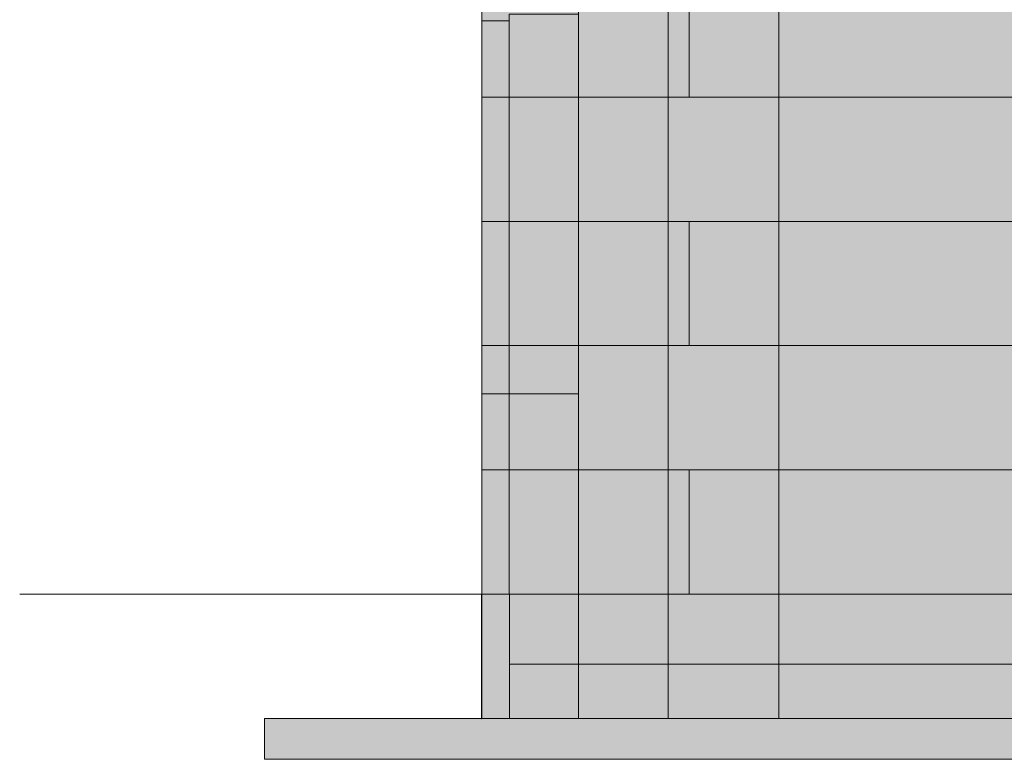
# Model space of a CAD drawing. Header units: millimetres. Extents: x -1900 to 11899, y -3965 to 8167.
# Tile 2 of 30: x -1700 to 1922, y -607 to 2113. Entities that reach past the tile are written whole.
import ezdxf

# ---------------------------------------------------------------- set-up
doc = ezdxf.new("R2010")
doc.units = ezdxf.units.MM
doc.linetypes.add('DASHED', pattern=[1.524, 1.27, -0.254])
for name, color, linetype in [('FILL-EPS', 7, 'Continuous'), ('FILL-LIGHT', 7, 'Continuous'), ('LINE-C_2E8C94', 7, 'Continuous'), ('LINE-C_337880', 7, 'Continuous'), ('LINE-STEEL-DASH', 7, 'DASHED'), ('LINE-STEEL_GREY', 7, 'Continuous')]:
    doc.layers.add(name, color=color, linetype=linetype)

msp = doc.modelspace()

# ---------------------------------------------------------------- hatches: boundary and pattern name
at = {"layer": 'FILL-EPS', "true_color": 0xccffff}
h = msp.add_hatch(color=7, dxfattribs=at)
h.dxf.hatch_style = 1
h.paths.add_polyline_path([(0, 0), (0, 2743.2), (355.6, 2743.2), (355.8, 2744.8), (355.8, 2744.8), (355.8, 0), (355.6, 0)])
h = msp.add_hatch(color=7, dxfattribs=at)
h.dxf.hatch_style = 1
h.paths.add_polyline_path([(0, 0), (0, 2743.2), (355.8, 2743.2), (355.8, 0)])
h = msp.add_hatch(color=7, dxfattribs=at)
h.dxf.hatch_style = 1
h.paths.add_polyline_path([(0, 2743.2), (355.6, 2743.2), (355.8, 2743.2), (355.8, 0), (355.8, 0), (355.8, 0), (355.8, -1.6), (355.8, -1.6), (355.6, 0), (0, 0)])
h = msp.add_hatch(color=7, dxfattribs=at)
h.dxf.hatch_style = 1
h.paths.add_polyline_path([(0, 0), (0, 2743.2), (355.6, 2743.2), (355.6, 0)])
h = msp.add_hatch(color=7, dxfattribs=at)
h.dxf.hatch_style = 1
h.paths.add_polyline_path([(0, 2743.2), (355.6, 2743.2), (355.6, 0), (0, 0)])
h = msp.add_hatch(color=7, dxfattribs=at)
h.dxf.hatch_style = 1
h.paths.add_polyline_path([(0, 2743.2), (355.8, 2743.2), (355.8, 0), (0, 0)])
h = msp.add_hatch(color=7, dxfattribs=at)
h.dxf.hatch_style = 1
h.paths.add_polyline_path([(355.6, 0), (355.6, 2743.2), (8296.9, 2743.2), (8296.9, 0)])
h = msp.add_hatch(color=7, dxfattribs=at)
h.dxf.hatch_style = 1
h.paths.add_polyline_path([(355.6, 2743.2), (8296.9, 2743.2), (8296.9, 0), (355.6, 0)])
h = msp.add_hatch(color=7, dxfattribs=at)
h.dxf.hatch_style = 1
h.paths.add_polyline_path([(355.8, 0), (355.8, 2743.2), (8296.7, 2743.2), (8296.7, 0)])
h = msp.add_hatch(color=7, dxfattribs=at)
h.dxf.hatch_style = 1
h.paths.add_polyline_path([(355.8, 2743.2), (8296.7, 2743.2), (8296.7, 0), (355.8, 0)])
h = msp.add_hatch(color=7, dxfattribs=at)
h.dxf.hatch_style = 1
h.paths.add_polyline_path([(355.8, 0), (355.8, 2743.2), (8296.7, 2743.2), (8296.7, 0)])
h = msp.add_hatch(color=7, dxfattribs=at)
h.dxf.hatch_style = 1
h.paths.add_polyline_path([(355.8, 2743.2), (8296.7, 2743.2), (8296.7, 0), (355.8, 0)])
h = msp.add_hatch(color=7, dxfattribs=at)
h.dxf.hatch_style = 1
h.paths.add_polyline_path([(0, 2109.1), (100.5, 2109.1), (100.5, 0), (0, 0)])
h = msp.add_hatch(color=7, dxfattribs=at)
h.dxf.hatch_style = 1
h.paths.add_polyline_path([(0, 0), (0, 2109.1), (100.5, 2109.1), (100.5, 0)])
h = msp.add_hatch(color=7, dxfattribs=at)
h.dxf.hatch_style = 1
h.paths.add_polyline_path([(0, 2109.1), (100.5, 2109.1), (100.5, 737), (0, 737)])
h = msp.add_hatch(color=7, dxfattribs=at)
h.dxf.hatch_style = 1
h.paths.add_polyline_path([(0, 737), (0, 2109.1), (100.5, 2109.1), (100.5, 737)])
h = msp.add_hatch(color=7, dxfattribs=at)
h.dxf.hatch_style = 1
h.paths.add_polyline_path([(0, 2109.1), (100.5, 2109.1), (100.5, 737), (0, 737)])
h = msp.add_hatch(color=7, dxfattribs=at)
h.dxf.hatch_style = 1
h.paths.add_polyline_path([(0, 737), (0, 2109.1), (100.5, 2109.1), (100.5, 737)])
h = msp.add_hatch(color=7, dxfattribs=at)
h.dxf.hatch_style = 1
h.paths.add_polyline_path([(0, 2109.1), (100.5, 2109.1), (100.5, 0), (0, 0)])
h = msp.add_hatch(color=7, dxfattribs=at)
h.dxf.hatch_style = 1
h.paths.add_polyline_path([(0, 0), (0, 2109.1), (100.5, 2109.1), (100.5, 0)])
h = msp.add_hatch(color=7, dxfattribs=at)
h.dxf.hatch_style = 1
h.paths.add_polyline_path([(100.5, 2134.1), (355.6, 2134.1), (355.6, 0), (100.5, 0)])
h = msp.add_hatch(color=7, dxfattribs=at)
h.dxf.hatch_style = 1
h.paths.add_polyline_path([(100.5, 0), (100.5, 2134.1), (355.6, 2134.1), (355.6, 0)])
h = msp.add_hatch(color=7, dxfattribs=at)
h.dxf.hatch_style = 1
h.paths.add_polyline_path([(100.5, 2134.1), (355.6, 2134.1), (355.6, 737), (100.5, 737)])
h = msp.add_hatch(color=7, dxfattribs=at)
h.dxf.hatch_style = 1
h.paths.add_polyline_path([(100.5, 737), (100.5, 2134.1), (355.6, 2134.1), (355.6, 737)])
h = msp.add_hatch(color=7, dxfattribs=at)
h.dxf.hatch_style = 1
h.paths.add_polyline_path([(100.5, 2134.1), (355.6, 2134.1), (355.6, 737), (100.5, 737)])
h = msp.add_hatch(color=7, dxfattribs=at)
h.dxf.hatch_style = 1
h.paths.add_polyline_path([(100.5, 737), (100.5, 2134.1), (355.6, 2134.1), (355.6, 737)])
h = msp.add_hatch(color=7, dxfattribs=at)
h.dxf.hatch_style = 1
h.paths.add_polyline_path([(100.5, 2134.1), (355.6, 2134.1), (355.6, 0), (100.5, 0)])
h = msp.add_hatch(color=7, dxfattribs=at)
h.dxf.hatch_style = 1
h.paths.add_polyline_path([(100.5, 0), (100.5, 2134.1), (355.6, 2134.1), (355.6, 0)])
at = {"layer": 'FILL-EPS', "true_color": 0xc0f0f0}
h = msp.add_hatch(color=254, dxfattribs=at)
h.dxf.hatch_style = 1
h.paths.add_polyline_path([(-0.9, 0), (-0.9, 1.6), (-0.7, 1.6), (-0.6, 1.6), (-0.4, 1.6), (0, 1.6), (0, -457.2), (0, -457.2), (0, -458.8), (-0.1, -458.8), (-0.5, -458.8), (-0.9, -458.8)])
at = {"layer": 'FILL-EPS', "true_color": 0xccffff}
h = msp.add_hatch(color=7, dxfattribs=at)
h.dxf.hatch_style = 1
h.paths.add_polyline_path([(0, -457.2), (0, 0), (355.8, 0), (355.8, -457.2)])
h = msp.add_hatch(color=7, dxfattribs=at)
h.dxf.hatch_style = 1
h.paths.add_polyline_path([(0, -457.2), (0, 0), (101.6, 0), (101.6, -457.2)])
h = msp.add_hatch(color=7, dxfattribs=at)
h.dxf.hatch_style = 1
h.paths.add_polyline_path([(0, 0), (101.6, 0), (101.6, -457.2), (0, -457.2)])
h = msp.add_hatch(color=7, dxfattribs=at)
h.dxf.hatch_style = 1
h.paths.add_polyline_path([(0, -457.2), (0, 0), (101.6, 0), (101.6, -457.2)])
h = msp.add_hatch(color=7, dxfattribs=at)
h.dxf.hatch_style = 1
h.paths.add_polyline_path([(0, 0), (101.6, 0), (101.6, -457.2), (0, -457.2)])
h = msp.add_hatch(color=7, dxfattribs=at)
h.dxf.hatch_style = 1
h.paths.add_polyline_path([(0, 0), (355.8, 0), (355.8, -457.2), (0, -457.2)])
h = msp.add_hatch(color=7, dxfattribs=at)
h.dxf.hatch_style = 1
h.paths.add_polyline_path([(101.6, 0), (254.3, 0), (355.8, 0), (355.8, -457.2), (254.3, -457.2), (101.6, -457.2)])
h = msp.add_hatch(color=7, dxfattribs=at)
h.dxf.hatch_style = 1
h.paths.add_polyline_path([(101.6, -457.2), (101.6, 0), (355.8, 0), (355.8, -457.2)])
h = msp.add_hatch(color=7, dxfattribs=at)
h.dxf.hatch_style = 1
h.paths.add_polyline_path([(355.8, 0), (457.4, 0), (8296.7, 0), (8296.7, -457.2), (457.4, -457.2), (355.8, -457.2)])
h = msp.add_hatch(color=7, dxfattribs=at)
h.dxf.hatch_style = 1
h.paths.add_polyline_path([(355.8, -457.2), (355.8, 0), (457.4, 0), (8296.7, 0), (8296.7, -457.2), (457.4, -457.2)])
h = msp.add_hatch(color=7, dxfattribs=at)
h.dxf.hatch_style = 1
h.paths.add_polyline_path([(355.8, 0), (8296.7, 0), (8296.7, -457.2), (355.8, -457.2)])
h = msp.add_hatch(color=7, dxfattribs=at)
h.dxf.hatch_style = 1
h.paths.add_polyline_path([(355.8, -457.2), (355.8, 0), (8296.7, 0), (8296.7, -457.2)])
at = {"layer": 'FILL-LIGHT', "true_color": 0xdbdbde}
h = msp.add_hatch(color=254, dxfattribs=at)
h.dxf.hatch_style = 1
h.paths.add_polyline_path([(101.6, -257.2), (101.6, 0), (8550.9, 0), (8550.9, -257.2)])
h = msp.add_hatch(color=254, dxfattribs=at)
h.dxf.hatch_style = 1
h.paths.add_polyline_path([(101.6, 0), (8550.9, 0), (8550.9, -257.2), (101.6, -257.2), (101.6, 0)])
h = msp.add_hatch(color=254, dxfattribs=at)
h.dxf.hatch_style = 1
h.paths.add_polyline_path([(-800, -607.2), (-800, -457.2), (9452.5, -457.2), (9452.5, -607.2)])
h = msp.add_hatch(color=254, dxfattribs=at)
h.dxf.hatch_style = 1
h.paths.add_polyline_path([(-800, -457.2), (9452.5, -457.2), (9452.5, -607.2), (-800, -607.2)])

# ---------------------------------------------------------------- linework, layer by layer
at = {"layer": 'LINE-C_2E8C94', "lineweight": 5}
for points in [[(0, 0), (0, 0), (0, 0), (0, 2743.2), (355.6, 2743.2), (355.8, 2744.8), (355.8, 2744.8), (355.8, 0), (355.6, 0), (355.6, 0)], [(0, 0), (0, 2743.2), (355.8, 2743.2), (355.8, 2743.2), (355.8, 2743.2), (355.8, 0)], [(0, 2743.2), (0, 2743.2), (355.6, 2743.2), (355.6, 2743.2), (355.8, 2743.2), (355.8, 0), (355.8, 0), (355.8, 0), (355.8, -1.6), (355.8, -1.6), (355.6, 0), (0, 0)], [(0, 0), (0, 0), (0, 0), (0, 2743.2), (355.6, 2743.2), (355.6, 2743.2), (355.6, 2743.2), (355.6, 0)], [(0, 2743.2), (0, 2743.2), (355.6, 2743.2), (355.6, 0), (0, 0)], [(0, 2743.2), (0, 2743.2), (0, 2743.2), (355.8, 2743.2), (355.8, 0), (355.8, 0), (0, 0)], [(355.6, 0), (355.6, 0), (355.6, 2743.2), (8296.9, 2743.2), (8296.9, 0)], [(355.6, 2743.2), (8296.9, 2743.2), (8296.9, 0), (355.6, 0)], [(355.8, 0), (355.8, 0), (355.8, 2743.2), (8296.7, 2743.2), (8296.7, 2743.2), (8296.7, 2743.2), (8296.7, 0)], [(355.8, 2743.2), (355.8, 2743.2), (8296.7, 2743.2), (8296.7, 0), (8296.7, 0), (355.8, 0)], [(355.8, 0), (355.8, 0), (355.8, 2743.2), (8296.7, 2743.2), (8296.7, 2743.2), (8296.7, 2743.2), (8296.7, 0)], [(355.8, 2743.2), (355.8, 2743.2), (8296.7, 2743.2), (8296.7, 0), (8296.7, 0), (355.8, 0)], [(0, 2109.1), (100.5, 2109.1), (100.5, 0), (0, 0)], [(0, 0), (0, 0), (0, 2109.1), (100.5, 2109.1), (100.5, 0)], [(0, 2109.1), (0, 2109.1), (100.5, 2109.1), (100.5, 737), (100.5, 737), (100.5, 737), (0, 737)], [(0, 737), (0, 2109.1), (100.5, 2109.1), (100.5, 737)], [(0, 2109.1), (0, 2109.1), (100.5, 2109.1), (100.5, 737), (100.5, 737), (100.5, 737), (0, 737)], [(0, 737), (0, 2109.1), (100.5, 2109.1), (100.5, 737)], [(0, 2109.1), (100.5, 2109.1), (100.5, 0), (0, 0)], [(0, 0), (0, 0), (0, 2109.1), (100.5, 2109.1), (100.5, 0)], [(100.5, 2134.1), (100.5, 2134.1), (100.5, 2134.1), (355.6, 2134.1), (355.6, 0), (355.6, 0), (100.5, 0)], [(100.5, 0), (100.5, 2134.1), (355.6, 2134.1), (355.6, 0)], [(100.5, 2134.1), (355.6, 2134.1), (355.6, 737), (355.6, 737), (100.5, 737)], [(100.5, 737), (100.5, 737), (100.5, 2134.1), (355.6, 2134.1), (355.6, 737), (100.5, 737)], [(100.5, 2134.1), (355.6, 2134.1), (355.6, 737), (355.6, 737), (100.5, 737)], [(100.5, 737), (100.5, 737), (100.5, 2134.1), (355.6, 2134.1), (355.6, 737), (100.5, 737)], [(100.5, 2134.1), (100.5, 2134.1), (100.5, 2134.1), (355.6, 2134.1), (355.6, 0), (355.6, 0), (100.5, 0)], [(100.5, 0), (100.5, 2134.1), (355.6, 2134.1), (355.6, 0)], [(-0.9, 0), (-0.9, 1.6), (-0.7, 1.6), (-0.6, 1.6), (-0.4, 1.6), (0, 1.6), (0, -457.2), (0, -457.2), (0, -458.8), (-0.1, -458.8), (-0.5, -458.8), (-0.9, -458.8)], [(0, -457.2), (0, 0), (355.8, 0), (355.8, -457.2), (0, -457.2)], [(0, -457.2), (0, 0), (101.6, 0), (101.6, -457.2), (0, -457.2)], [(0, 0), (0, 0), (101.6, 0), (101.6, -457.2), (101.6, -457.2), (101.6, -457.2), (101.6, -457.2), (101.6, -457.2), (0, -457.2), (0, 0)], [(0, -457.2), (0, 0), (101.6, 0), (101.6, -457.2), (0, -457.2)], [(0, 0), (0, 0), (101.6, 0), (101.6, -457.2), (101.6, -457.2), (101.6, -457.2), (101.6, -457.2), (101.6, -457.2), (0, -457.2), (0, 0)], [(0, 0), (355.8, 0), (355.8, -457.2), (0, -457.2)], [(101.6, 0), (254.3, 0), (355.8, 0), (355.8, -457.2), (355.8, -457.2), (254.3, -457.2), (254.3, -457.2), (254.3, -457.2), (101.6, -457.2)], [(101.6, -457.2), (101.6, 0), (355.8, 0), (355.8, 0), (355.8, -457.2)], [(355.8, 0), (355.8, 0), (355.8, 0), (355.8, 0), (457.4, 0), (8296.7, 0), (8296.7, -457.2), (457.4, -457.2), (457.4, -457.2), (457.4, -457.2), (355.8, -457.2)], [(355.8, -457.2), (355.8, -457.2), (355.8, 0), (457.4, 0), (457.4, 0), (8296.7, 0), (8296.7, 0), (8296.7, -457.2), (457.4, -457.2), (457.4, -457.2)], [(355.8, 0), (8296.7, 0), (8296.7, -457.2), (355.8, -457.2)], [(355.8, -457.2), (355.8, 0), (8296.7, 0), (8296.7, 0), (8296.7, -457.2), (355.8, -457.2)]]:
    msp.add_lwpolyline(points, close=True, dxfattribs=at)
at = {"layer": 'LINE-C_337880', "lineweight": 5}
for p, q in [((685.8, 1828.8), (685.8, 2286)), ((685.8, 1828.8), (685.8, 2286)), ((762, 1828.8), (762, 2286)), ((762, 1828.8), (762, 2286)), ((1092.2, 1828.8), (1092.2, 2286)), ((1092.2, 1828.8), (1092.2, 2286)), ((1, 1828.8), (354.9, 1828.8)), ((1, 1828.8), (354.9, 1828.8)), ((1, 1828.8), (354.6, 1828.8)), ((1, 1828.8), (99.5, 1828.8)), ((1, 1828.8), (99.5, 1828.8)), ((1, 1828.8), (99.5, 1828.8)), ((1, 1828.8), (99.5, 1828.8)), ((1, 1828.8), (99.5, 1828.8)), ((1, 1828.8), (99.5, 1828.8)), ((1, 1828.8), (99.5, 1828.8)), ((1, 1828.8), (99.5, 1828.8)), ((1, 1828.8), (354.6, 1828.8)), ((1, 1828.8), (354.9, 1828.8)), ((1, 1828.8), (354.9, 1828.8)), ((101.5, 1828.8), (354.6, 1828.8)), ((101.5, 1828.8), (354.6, 1828.8)), ((101.5, 1828.8), (354.6, 1828.8)), ((101.5, 1828.8), (354.6, 1828.8)), ((101.5, 1828.8), (354.6, 1828.8)), ((101.5, 1828.8), (354.6, 1828.8)), ((101.5, 1828.8), (354.6, 1828.8)), ((101.5, 1828.8), (354.6, 1828.8)), ((356.6, 1828.8), (762, 1828.8)), ((356.6, 1828.8), (762, 1828.8)), ((356.9, 1828.8), (685.8, 1828.8)), ((356.9, 1828.8), (685.8, 1828.8)), ((356.9, 1828.8), (685.8, 1828.8)), ((356.9, 1828.8), (685.8, 1828.8)), ((685.8, 1371.6), (685.8, 1828.8)), ((685.8, 1828.8), (1092.2, 1828.8)), ((685.8, 1371.6), (685.8, 1828.8)), ((685.8, 1828.8), (1092.2, 1828.8)), ((685.8, 1828.8), (1092.2, 1828.8)), ((685.8, 1828.8), (1092.2, 1828.8)), ((762, 1828.8), (2794, 1828.8)), ((762, 1828.8), (2794, 1828.8)), ((1092.2, 1828.8), (3124.2, 1828.8)), ((1092.2, 1828.8), (3124.2, 1828.8)), ((1092.2, 1371.6), (1092.2, 1828.8)), ((1092.2, 1828.8), (3124.2, 1828.8)), ((1092.2, 1371.6), (1092.2, 1828.8)), ((1092.2, 1828.8), (3124.2, 1828.8)), ((1, 1371.6), (354.9, 1371.6)), ((1, 1371.6), (354.9, 1371.6)), ((1, 1371.6), (354.6, 1371.6)), ((1, 1371.6), (99.5, 1371.6)), ((1, 1371.6), (99.5, 1371.6)), ((1, 1371.6), (99.5, 1371.6)), ((1, 1371.6), (99.5, 1371.6)), ((1, 1371.6), (99.5, 1371.6)), ((1, 1371.6), (99.5, 1371.6)), ((1, 1371.6), (99.5, 1371.6)), ((1, 1371.6), (99.5, 1371.6)), ((1, 1371.6), (354.6, 1371.6)), ((1, 1371.6), (354.9, 1371.6)), ((1, 1371.6), (354.9, 1371.6)), ((101.5, 1371.6), (354.6, 1371.6)), ((101.5, 1371.6), (354.6, 1371.6)), ((101.5, 1371.6), (354.6, 1371.6)), ((101.5, 1371.6), (354.6, 1371.6)), ((101.5, 1371.6), (354.6, 1371.6)), ((101.5, 1371.6), (354.6, 1371.6)), ((101.5, 1371.6), (354.6, 1371.6)), ((101.5, 1371.6), (354.6, 1371.6)), ((356.6, 1371.6), (762, 1371.6)), ((356.6, 1371.6), (762, 1371.6)), ((356.9, 1371.6), (685.8, 1371.6)), ((356.9, 1371.6), (685.8, 1371.6)), ((356.9, 1371.6), (685.8, 1371.6)), ((356.9, 1371.6), (685.8, 1371.6)), ((685.8, 1371.6), (1092.2, 1371.6)), ((685.8, 1371.6), (1092.2, 1371.6)), ((685.8, 914.4), (685.8, 1371.6)), ((685.8, 1371.6), (1092.2, 1371.6)), ((685.8, 914.4), (685.8, 1371.6)), ((685.8, 1371.6), (1092.2, 1371.6)), ((762, 914.4), (762, 1371.6)), ((762, 1371.6), (2794, 1371.6)), ((762, 914.4), (762, 1371.6)), ((762, 1371.6), (2794, 1371.6)), ((1092.2, 914.4), (1092.2, 1371.6)), ((1092.2, 1371.6), (3124.2, 1371.6)), ((1092.2, 914.4), (1092.2, 1371.6)), ((1092.2, 1371.6), (3124.2, 1371.6)), ((1092.2, 1371.6), (3124.2, 1371.6)), ((1092.2, 1371.6), (3124.2, 1371.6)), ((1, 914.4), (354.9, 914.4)), ((1, 914.4), (354.9, 914.4)), ((1, 914.4), (354.6, 914.4)), ((1, 914.4), (99.5, 914.4)), ((1, 914.4), (99.5, 914.4)), ((1, 914.4), (99.5, 914.4)), ((1, 914.4), (99.5, 914.4)), ((1, 914.4), (99.5, 914.4)), ((1, 914.4), (99.5, 914.4)), ((1, 914.4), (99.5, 914.4)), ((1, 914.4), (99.5, 914.4)), ((1, 914.4), (354.6, 914.4)), ((1, 914.4), (354.9, 914.4)), ((1, 914.4), (354.9, 914.4)), ((101.5, 914.4), (354.6, 914.4)), ((101.5, 914.4), (354.6, 914.4)), ((101.5, 914.4), (354.6, 914.4)), ((101.5, 914.4), (354.6, 914.4)), ((101.5, 914.4), (354.6, 914.4)), ((101.5, 914.4), (354.6, 914.4)), ((101.5, 914.4), (354.6, 914.4)), ((101.5, 914.4), (354.6, 914.4)), ((356.6, 914.4), (762, 914.4)), ((356.6, 914.4), (762, 914.4)), ((356.9, 914.4), (685.8, 914.4)), ((356.9, 914.4), (685.8, 914.4)), ((356.9, 914.4), (685.8, 914.4)), ((356.9, 914.4), (685.8, 914.4)), ((685.8, 457.2), (685.8, 914.4)), ((685.8, 914.4), (1092.2, 914.4)), ((685.8, 457.2), (685.8, 914.4)), ((685.8, 914.4), (1092.2, 914.4)), ((685.8, 914.4), (1092.2, 914.4)), ((685.8, 914.4), (1092.2, 914.4)), ((762, 914.4), (2794, 914.4)), ((762, 914.4), (2794, 914.4)), ((1092.2, 914.4), (3124.2, 914.4)), ((1092.2, 914.4), (3124.2, 914.4)), ((1092.2, 457.2), (1092.2, 914.4)), ((1092.2, 914.4), (3124.2, 914.4)), ((1092.2, 457.2), (1092.2, 914.4)), ((1092.2, 914.4), (3124.2, 914.4)), ((1, 457.2), (354.9, 457.2)), ((1, 457.2), (354.9, 457.2)), ((1, 457.2), (354.6, 457.2)), ((1, 457.2), (99.5, 457.2)), ((1, 457.2), (99.5, 457.2)), ((1, 457.2), (99.5, 457.2)), ((1, 457.2), (99.5, 457.2)), ((1, 457.2), (354.6, 457.2)), ((1, 457.2), (354.9, 457.2)), ((1, 457.2), (354.9, 457.2)), ((101.5, 457.2), (354.6, 457.2)), ((101.5, 457.2), (354.6, 457.2)), ((101.5, 457.2), (354.6, 457.2)), ((101.5, 457.2), (354.6, 457.2)), ((356.6, 457.2), (762, 457.2)), ((356.6, 457.2), (762, 457.2)), ((356.9, 457.2), (685.8, 457.2)), ((356.9, 457.2), (685.8, 457.2)), ((356.9, 457.2), (685.8, 457.2)), ((356.9, 457.2), (685.8, 457.2)), ((685.8, 457.2), (1092.2, 457.2)), ((685.8, 457.2), (1092.2, 457.2)), ((685.8, 1), (685.8, 457.2)), ((685.8, 457.2), (1092.2, 457.2)), ((685.8, 1), (685.8, 457.2)), ((685.8, 457.2), (1092.2, 457.2)), ((762, 1), (762, 457.2)), ((762, 457.2), (2794, 457.2)), ((762, 1), (762, 457.2)), ((762, 457.2), (2794, 457.2)), ((1092.2, 1), (1092.2, 457.2)), ((1092.2, 457.2), (3124.2, 457.2)), ((1092.2, 1), (1092.2, 457.2)), ((1092.2, 457.2), (3124.2, 457.2)), ((1092.2, 457.2), (3124.2, 457.2)), ((1092.2, 457.2), (3124.2, 457.2)), ((685.8, -456.2), (685.8, -1)), ((685.8, -456.2), (685.8, -1)), ((1092.2, -456.2), (1092.2, -1)), ((1092.2, -456.2), (1092.2, -1))]:
    msp.add_line(p, q, dxfattribs=at)
at = {"layer": 'LINE-STEEL-DASH', "lineweight": 5}
msp.add_line((-1700, 0), (9532.5, 0), dxfattribs=at)
at = {"layer": 'LINE-STEEL_GREY', "lineweight": 5}
for points in [[(101.6, -257.2), (101.6, 0), (8550.9, 0), (8550.9, -257.2)], [(101.6, 0), (8550.9, 0), (8550.9, -257.2), (101.6, -257.2), (101.6, 0), (101.6, 0)], [(-800, -607.2), (-800, -457.2), (9452.5, -457.2), (9452.5, -607.2)], [(-800, -457.2), (9452.5, -457.2), (9452.5, -607.2), (-800, -607.2)]]:
    msp.add_lwpolyline(points, close=True, dxfattribs=at)

doc.saveas('drawing.dxf')
